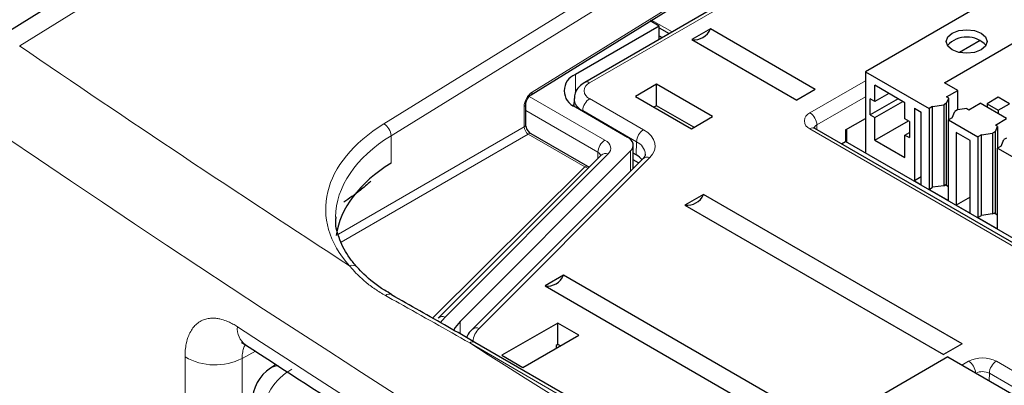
# Paper-space layout 'Blatt4' of a CAD drawing. Header units: millimetres. Extents: x 5 to 418, y 2 to 292.
# Tile 42 of 68: x 79 to 99, y 207 to 214. Entities that reach past the tile are written whole.
import ezdxf

# ---------------------------------------------------------------- set-up
doc = ezdxf.new("R2010")
doc.units = ezdxf.units.MM

psp = doc.layouts.new('Blatt4')

# ---------------------------------------------------------------- linework, layer by layer
at = {"color": 7, "linetype": 'Continuous', "lineweight": 25}
for p, q in [((90.005, 220.983), (78.565, 213.868)), ((89.53, 212.834), (96.092, 216.891)), ((97.263, 216.92), (90.616, 213.083)), ((99.266, 215.012), (96.296, 213.297)), ((92.124, 214.22), (90.427, 213.24)), ((92.124, 214.22), (91.942, 214.325)), ((92.124, 213.953), (92.124, 214.22)), ((92.124, 214.188), (92.327, 214.07)), ((93.16, 214.164), (92.786, 213.948)), ((95.281, 212.94), (93.16, 214.164)), ((97.894, 213.077), (100.058, 214.326)), ((92.124, 214.025), (92.186, 213.989)), ((92.786, 213.948), (94.907, 212.724)), ((98.617, 213.927), (98.2, 213.686)), ((96.296, 213.297), (97.583, 212.554)), ((96.296, 213.297), (96.296, 211.658)), ((92.068, 213.044), (91.643, 212.799)), ((93.199, 212.391), (92.068, 213.044)), ((92.068, 212.612), (92.068, 213.044)), ((97.095, 212.673), (96.487, 213.024)), ((96.487, 212.697), (96.487, 213.024)), ((98.163, 212.922), (97.894, 213.077)), ((91.643, 212.799), (92.775, 212.146)), ((95.281, 212.94), (94.907, 212.724)), ((96.77, 212.86), (96.487, 212.697)), ((97.936, 212.791), (98.163, 212.922)), ((97.981, 212.765), (97.936, 212.791)), ((98.163, 212.529), (98.163, 212.922)), ((98.983, 212.781), (98.757, 212.651)), ((99.209, 212.651), (98.983, 212.781)), ((89.423, 212.232), (89.423, 212.642)), ((90.399, 212.635), (90.376, 212.619)), ((90.402, 212.757), (90.399, 212.604)), ((90.427, 212.587), (91.483, 211.977)), ((92.068, 212.612), (92.017, 212.583)), ((92.825, 212.175), (92.068, 212.612)), ((96.487, 212.697), (96.395, 212.75)), ((96.395, 212.424), (96.395, 212.75)), ((96.961, 212.75), (96.395, 212.424)), ((96.487, 212.37), (97.053, 212.697)), ((97.095, 212.346), (97.095, 212.673)), ((97.654, 212.595), (97.583, 212.554)), ((97.654, 212.595), (97.88, 212.628)), ((97.654, 210.962), (97.654, 212.595)), ((97.936, 212.66), (97.88, 212.628)), ((97.88, 212.628), (97.88, 210.995)), ((97.936, 212.66), (97.981, 212.765)), ((97.936, 210.995), (97.936, 212.66)), ((97.981, 212.327), (97.981, 212.765)), ((98.389, 212.53), (98.615, 212.66)), ((99.153, 212.35), (98.615, 212.66)), ((98.757, 212.651), (98.983, 212.52)), ((98.757, 212.651), (98.757, 212.579)), ((98.983, 212.52), (99.209, 212.651)), ((92.775, 212.146), (93.199, 212.391)), ((96.395, 212.424), (96.487, 212.37)), ((96.487, 211.913), (96.487, 212.37)), ((97.286, 212.562), (97.427, 212.481)), ((97.286, 212.562), (97.286, 211.093)), ((97.427, 211.011), (97.427, 212.481)), ((97.583, 212.554), (97.583, 210.921)), ((98.05, 212.366), (98.106, 212.497)), ((98.162, 212.529), (98.106, 212.497)), ((98.345, 212.556), (98.162, 212.529)), ((98.345, 212.556), (98.389, 212.53)), ((98.983, 212.52), (98.983, 212.448)), ((95.893, 212.123), (96.296, 212.356)), ((96.487, 211.913), (97.166, 212.305)), ((97.187, 212.293), (97.095, 212.346)), ((97.187, 212.293), (97.187, 211.966)), ((98.05, 212.366), (97.979, 212.326)), ((97.979, 210.693), (97.979, 212.326)), ((97.979, 212.326), (98.573, 211.983)), ((98.926, 212.219), (99.153, 212.35)), ((98.971, 212.194), (98.926, 212.219)), ((98.926, 212.088), (98.971, 212.194)), ((98.971, 212.194), (98.971, 211.755)), ((90.677, 211.382), (89.533, 212.042)), ((111.254, 202.927), (95.274, 212.153)), ((95.276, 212.151), (95.274, 212.153)), ((95.893, 212.123), (95.893, 211.891)), ((95.914, 212.136), (95.914, 211.879)), ((97.095, 212.019), (97.187, 212.072)), ((97.095, 211.562), (97.095, 212.019)), ((97.095, 212.019), (97.187, 211.966)), ((98.417, 211.909), (98.134, 212.073)), ((98.134, 212.073), (98.134, 210.603)), ((98.643, 212.024), (98.573, 211.983)), ((98.573, 211.983), (98.573, 210.35)), ((98.643, 212.024), (98.87, 212.056)), ((98.643, 210.391), (98.643, 212.024)), ((98.926, 212.088), (98.87, 212.056)), ((98.87, 212.056), (98.87, 210.423)), ((98.926, 210.424), (98.926, 212.088)), ((91.6, 211.348), (91.6, 211.814)), ((95.81, 211.843), (95.893, 211.891)), ((111.483, 202.891), (95.893, 211.891)), ((96.487, 211.913), (97.095, 211.562)), ((98.417, 210.44), (98.417, 211.909)), ((99.04, 211.795), (98.969, 211.754)), ((99.04, 211.795), (99.096, 211.926)), ((99.152, 211.958), (99.096, 211.926)), ((90.948, 211.614), (87.651, 208.317)), ((91.546, 211.699), (88.096, 208.249)), ((90.949, 211.615), (90.948, 211.614)), ((91.66, 211.617), (91.6, 211.651)), ((98.969, 210.121), (98.969, 211.754)), ((98.969, 211.754), (99.563, 211.411)), ((91.792, 211.54), (88.342, 208.09)), ((91.708, 211.455), (91.6, 211.518)), ((97.427, 211.174), (97.286, 211.093)), ((97.286, 211.093), (97.427, 211.011)), ((97.88, 210.995), (97.654, 210.962)), ((97.88, 210.995), (97.908, 211.011)), ((97.979, 210.97), (97.908, 211.011)), ((93.018, 210.817), (92.644, 210.601)), ((98.251, 207.796), (93.018, 210.817)), ((97.583, 210.921), (97.654, 210.962)), ((97.583, 210.921), (97.979, 210.693)), ((92.644, 210.601), (97.877, 207.58)), ((98.417, 210.766), (98.134, 210.603)), ((98.134, 210.603), (98.417, 210.44)), ((98.573, 210.35), (98.643, 210.391)), ((98.87, 210.423), (98.643, 210.391)), ((98.87, 210.423), (98.898, 210.44)), ((98.969, 210.399), (98.898, 210.44)), ((98.573, 210.35), (98.969, 210.121)), ((86.01, 209.349), (86.012, 209.346)), ((90.19, 209.184), (89.816, 208.968)), ((95.422, 206.164), (90.19, 209.184)), ((89.816, 208.968), (95.048, 205.948)), ((90.073, 208.219), (88.942, 207.566)), ((90.498, 207.974), (90.073, 208.219)), ((90.073, 207.787), (90.073, 208.219)), ((113.535, 193.313), (88.392, 207.828)), ((89.366, 207.321), (90.498, 207.974)), ((90.073, 207.787), (90.039, 207.767)), ((90.124, 207.758), (90.073, 207.787)), ((98.251, 207.796), (97.877, 207.58)), ((90.039, 207.767), (90.039, 207.709)), ((90.039, 207.716), (90.045, 207.713)), ((88.942, 207.566), (89.366, 207.321)), ((97.965, 207.533), (94.995, 205.819)), ((97.965, 207.533), (115.784, 197.247)), ((84.374, 207.378), (84.259, 207.305))]:
    psp.add_line(p, q, dxfattribs=at)
at = {"color": 7, "linetype": 'Continuous', "lineweight": 18}
for p, q in [((90.617, 220.93), (79.184, 213.82)), ((86.553, 212.247), (95.778, 217.951)), ((95.919, 217.706), (86.7, 212.005)), ((89.554, 212.888), (96.115, 216.945)), ((97.363, 216.91), (90.716, 213.073)), ((91.971, 214.343), (92.386, 214.104)), ((90.427, 212.874), (90.427, 213.24)), ((95.174, 212.467), (96.296, 213.115)), ((89.492, 212.8), (91.026, 211.915)), ((96.296, 212.791), (95.315, 212.225)), ((89.39, 212.184), (89.39, 212.594)), ((90.716, 212.754), (91.805, 212.125)), ((90.884, 211.67), (89.423, 212.513)), ((91.664, 211.883), (90.575, 212.512)), ((90.575, 212.512), (90.575, 212.502)), ((85.637, 210.018), (89.39, 212.184)), ((95.316, 212.128), (95.315, 212.225)), ((89.475, 212.037), (85.689, 209.852)), ((86.7, 212.005), (86.7, 211.45)), ((90.619, 211.377), (89.475, 212.037)), ((111.154, 202.918), (95.174, 212.143)), ((91.664, 211.883), (91.66, 211.617)), ((91.089, 211.636), (87.792, 208.339)), ((90.884, 211.551), (90.884, 211.67)), ((91.546, 211.294), (91.546, 211.699)), ((87.539, 208.318), (90.619, 211.377)), ((91.934, 211.562), (88.483, 208.111)), ((87.792, 208.339), (87.691, 208.221)), ((88.096, 207.999), (88.096, 208.249)), ((113.433, 193.302), (88.29, 207.817)), ((83.955, 207.649), (83.687, 207.505)), ((82.529, 203.327), (82.529, 207.533)), ((83.687, 207.505), (83.687, 203.342)), ((98.25, 207.369), (98.384, 207.446)), ((98.945, 207.446), (116.906, 197.078)), ((98.801, 207.05), (98.804, 207.204)), ((116.764, 196.836), (98.804, 207.204))]:
    psp.add_line(p, q, dxfattribs=at)
at = {"color": 7, "linetype": 'Continuous', "lineweight": 25, "flags": 128}
for points in [[(98.639, 213.741), (98.505, 213.689), (98.347, 213.671), (98.188, 213.689), (98.054, 213.741), (97.965, 213.818), (97.933, 213.91), (97.965, 214.001), (98.054, 214.078), (98.188, 214.13), (98.347, 214.148), (98.505, 214.13), (98.639, 214.078), (98.729, 214.001), (98.76, 213.91), (98.729, 213.818), (98.639, 213.741)], [(91.546, 211.699), (91.574, 211.733), (91.592, 211.769), (91.6, 211.807), (91.597, 211.844), (91.583, 211.881), (91.559, 211.916), (91.525, 211.949), (91.483, 211.977)], [(90.699, 211.366), (90.69, 211.373), (90.677, 211.382)], [(88.096, 208.249), (87.998, 208.129), (87.962, 208.066)]]:
    psp.add_lwpolyline(points, dxfattribs=at)
at = {"color": 7, "linetype": 'Continuous', "lineweight": 18, "flags": 128}
for points in [[(91.805, 212.125), (91.891, 212.067), (91.959, 212.002), (92.007, 211.931), (92.035, 211.856), (92.042, 211.78), (92.026, 211.704), (91.99, 211.631), (91.934, 211.562)], [(91.089, 211.636), (91.117, 211.67), (91.135, 211.706), (91.143, 211.744), (91.139, 211.782), (91.126, 211.818), (91.102, 211.854), (91.068, 211.886), (91.026, 211.915)]]:
    psp.add_lwpolyline(points, dxfattribs=at)
at = {"color": 7, "linetype": 'Continuous', "lineweight": 25}
for centre, radius, start, end in [((92.831, 214.301), 0.356, 262.6225, 337.3722), ((98.347, 213.472), 0.527, 42.4599, 137.5401), ((90.551, 212.913), 0.349, 110.7834, 249.2166), ((91.462, 211.255), 0.412, 39.499, 61.3939), ((92.69, 210.954), 0.356, 262.6225, 337.3722), ((89.861, 209.321), 0.356, 262.6225, 337.3722), ((84.691, 206.631), 0.8, 122.6657, 180)]:
    psp.add_arc(centre, radius, start, end, dxfattribs=at)
at = {"color": 7, "linetype": 'Continuous', "lineweight": 18}
for centre, radius, start, end in [((90.777, 212.913), 0.171, 110.7834, 249.2166), ((90.658, 212.993), 0.0988, 53.7686, 114.902), ((89.495, 212.881), 0.0593, 306.9249, 6.4107), ((89.364, 212.648), 0.0592, 295.3275, 355.3543), ((90.683, 212.771), 0.281, 182.546, 247.4107), ((90.883, 212.494), 0.308, 122.6523, 176.7703), ((95.235, 212.305), 0.173, 110.7834, 249.2166), ((95.007, 212.207), 0.308, 3.2297, 57.3477), ((86.393, 211.985), 0.307, 3.7563, 58.5529), ((89.364, 212.238), 0.0594, 295.3879, 354.638), ((95.36, 212.129), 0.106, 115.4642, 162.6157), ((89.508, 211.988), 0.0594, 65.3602, 124.6041), ((91.971, 211.866), 0.308, 122.6523, 176.7703), ((95.232, 212.063), 0.0988, 65.0771, 126.2333), ((91.191, 211.656), 0.307, 122.6055, 177.3945), ((91.536, 211.604), 0.308, 5.0685, 65.4103), ((90.834, 211.569), 0.112, 19.433, 63.6495), ((91.036, 211.513), 0.134, 66.632, 130.9578), ((90.652, 211.328), 0.0594, 65.3602, 124.6041), ((90.569, 211.232), 0.153, 45.7818, 71.0127), ((91.881, 211.435), 0.137, 67.3245, 130.2653), ((85.914, 209.248), 0.139, 46.55, 113.0714), ((86.663, 208.698), 0.107, 64.9069, 135.1768), ((87.739, 208.216), 0.134, 66.6331, 130.9412), ((84.003, 208.111), 0.416, 175.3761, 232.7095), ((88.43, 207.985), 0.137, 67.3236, 130.2807), ((88.753, 207.812), 0.403, 131.9906, 175.4514), ((88.35, 207.741), 0.0973, 64.3317, 128.3121), ((83.134, 208.59), 1.218, 240.2419, 296.9879), ((98.665, 206.905), 0.609, 62.6097, 117.3903), ((98.217, 207.186), 0.309, 4.4275, 57.281), ((99.111, 207.187), 0.308, 122.6523, 176.7703), ((85.265, 206.262), 1.173, 119.3062, 176.9738), ((84.429, 207.036), 0.318, 90.9576, 122.2268), ((98.664, 206.934), 0.303, 62.682, 116.1678)]:
    psp.add_arc(centre, radius, start, end, dxfattribs=at)
for centre, major_axis, ratio, start_param, end_param in [((368.418, 360.41), (378.785, 5.828), 0.587275, 3.834555, 3.861422), ((89.557, 212.694), (0.117, 0.21), 0.567218, 0.794343, 2.347686), ((368.433, 359.439), (379.985, 5.827), 0.587244, 3.834585, 4.001386), ((89.575, 210.564), (4.2, 0.065), 0.587275, 2.364613, 3.617845), ((89.473, 212.134), (-0.06, 0.104), 0.55776, 0.785631, 2.356122), ((89.577, 210.402), (4, 0.065), 0.587769, 2.364144, 3.132089), ((368.433, 347.951), (379.987, -5.634), 0.567146, 3.873355, 3.997444), ((368.418, 360.41), (378.785, 5.828), 0.587275, 3.871004, 3.964908)]:
    psp.add_ellipse(centre, major_axis=major_axis, ratio=ratio, start_param=start_param, end_param=end_param, dxfattribs=at)
at = {"color": 7, "linetype": 'Continuous', "lineweight": 25}
psp.add_ellipse((89.577, 209.847), major_axis=(4, 0.063), ratio=0.587572, start_param=2.364332, end_param=3.053516, dxfattribs=at)
for points, knots in [([(90.616, 213.083), (90.577, 213.056), (90.495, 213), (90.417, 212.884), (90.41, 212.796), (90.407, 212.759)], [0, 0, 0, 0, 0.346736, 0.724568, 1, 1, 1, 1]), ([(89.423, 212.642), (89.424, 212.651), (89.425, 212.67), (89.436, 212.71), (89.456, 212.753), (89.483, 212.792), (89.51, 212.82), (89.524, 212.83), (89.53, 212.834)], [0, 0, 0, 0, 0.160843, 0.326207, 0.507682, 0.697884, 0.866266, 1, 1, 1, 1]), ([(89.533, 212.042), (89.526, 212.047), (89.51, 212.058), (89.482, 212.087), (89.455, 212.126), (89.435, 212.168), (89.425, 212.207), (89.424, 212.224), (89.423, 212.232)], [0, 0, 0, 0, 0.159177, 0.322819, 0.501776, 0.689329, 0.856352, 1, 1, 1, 1]), ([(95.274, 212.153), (95.265, 212.159), (95.251, 212.169), (95.252, 212.169), (95.252, 212.168)], [0, 0, 0, 0, 0.593928, 1, 1, 1, 1]), ([(91.84, 211.631), (91.84, 211.629), (91.845, 211.608), (91.83, 211.579), (91.796, 211.544), (91.792, 211.54)], [0, 0, 0, 0, 0.122874, 0.905337, 1, 1, 1, 1]), ([(86.29, 211.085), (86.218, 211.022), (86.037, 210.864), (85.852, 210.737), (85.74, 210.661)], [0, 0, 0, 0, 0.398602, 1, 1, 1, 1]), ([(86.01, 209.348), (85.959, 209.409), (85.807, 209.587), (85.65, 209.9), (85.566, 210.181), (85.584, 210.338), (85.588, 210.367)], [0, 0, 0, 0, 0.186672, 0.548526, 0.915263, 1, 1, 1, 1]), ([(86.709, 208.798), (86.661, 208.826), (86.448, 208.947), (86.209, 209.137), (86.058, 209.301), (86.015, 209.349)], [0, 0, 0, 0, 0.174038, 0.758796, 1, 1, 1, 1]), ([(88.392, 207.828), (88.211, 207.933), (87.649, 208.257), (87.087, 208.576), (86.706, 208.791)], [0, 0, 0, 0, 0.3218502, 1, 1, 1, 1]), ([(88.342, 208.09), (88.299, 208.048), (88.248, 207.998), (88.228, 207.935), (88.225, 207.925)], [0, 0, 0, 0, 0.828666, 1, 1, 1, 1]), ([(83.671, 207.822), (83.674, 207.823), (83.679, 207.823), (83.732, 207.789), (83.755, 207.775)], [0, 0, 0, 0, 0.5749192, 1, 1, 1, 1]), ([(83.751, 207.78), (84.56, 207.256), (86.903, 205.736), (90.854, 203.255), (95.634, 200.356), (100.505, 197.506), (105.465, 194.706), (110.513, 191.958), (114.4, 189.913), (116.603, 188.784), (117.076, 188.542)], [0, 0, 0, 0, 0.0774167, 0.2244859, 0.3715556, 0.5186246, 0.6656928, 0.8127599, 0.959826, 1, 1, 1, 1])]:
    psp.add_open_spline(points, degree=3, knots=knots, dxfattribs=at)
at = {"color": 7, "linetype": 'Continuous', "lineweight": 18}
for points, knots in [([(86.587, 208.773), (86.515, 208.816), (86.37, 208.901), (86.181, 209.045), (86.026, 209.187), (85.923, 209.298), (85.874, 209.358), (85.86, 209.376)], [0, 0, 0, 0, 0.245623, 0.493879, 0.729691, 0.920248, 1, 1, 1, 1]), ([(88.29, 207.817), (87.814, 208.086), (87.246, 208.406), (86.678, 208.722), (86.587, 208.773)], [0, 0, 0, 0, 0.8392098, 1, 1, 1, 1]), ([(82.529, 207.533), (82.53, 207.579), (82.533, 207.673), (82.555, 207.82), (82.596, 207.958), (82.647, 208.058), (82.687, 208.116), (82.727, 208.166), (82.789, 208.224), (82.862, 208.268), (82.942, 208.299), (83.017, 208.315), (83.108, 208.319), (83.18, 208.312), (83.264, 208.296), (83.35, 208.269), (83.453, 208.224), (83.528, 208.183), (83.574, 208.154), (83.589, 208.145)], [0, 0, 0, 0, 0.069477, 0.139482, 0.239171, 0.320188, 0.35428, 0.380776, 0.454156, 0.535273, 0.569405, 0.642336, 0.702793, 0.757258, 0.784657, 0.864267, 0.918101, 0.972589, 1, 1, 1, 1]), ([(83.749, 207.779), (83.745, 207.773), (83.734, 207.756), (83.72, 207.724), (83.706, 207.683), (83.695, 207.633), (83.687, 207.575), (83.687, 207.528), (83.687, 207.505)], [0, 0, 0, 0, 0.092979, 0.253518, 0.415788, 0.580433, 0.788944, 1, 1, 1, 1])]:
    psp.add_open_spline(points, degree=3, knots=knots, dxfattribs=at)

doc.saveas('drawing.dxf')
